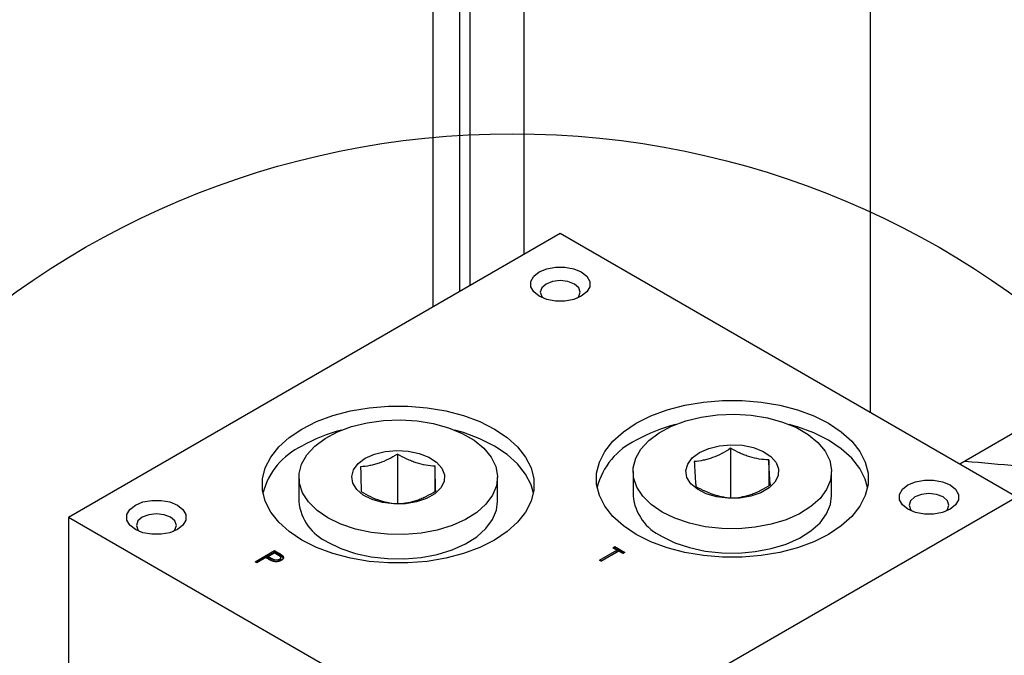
# Model space of a CAD drawing. Header units: inches. Extents: x 4 to 172, y 4 to 132.
# Tile 37 of 40: x 150.54 to 155.5, y 104.82 to 108.02. Entities that reach past the tile are written whole.
import ezdxf

# ---------------------------------------------------------------- set-up
doc = ezdxf.new("R2010")
doc.units = ezdxf.units.IN
doc.header["$LTSCALE"] = 16
doc.header["$MEASUREMENT"] = 0
doc.layers.add('TEXT', color=140, linetype='Continuous', lineweight=25)

msp = doc.modelspace()

# ---------------------------------------------------------------- linework, layer by layer
for p, q in [((152.755, 106.6478), (152.755, 113.5732)), ((152.807, 106.6778), (152.807, 113.4034)), ((153.079, 106.8349), (153.079, 113.2146)), ((154.8218, 106.0379), (154.8218, 112.5269)), ((152.6202, 106.57), (152.6202, 109.1594)), ((153.2601, 106.9394), (150.7852, 105.5107)), ((155.5582, 105.6128), (153.2601, 106.9394)), ((155.5907, 105.9627), (155.2714, 105.7783)), ((152.4407, 105.8291), (152.4407, 105.5813)), ((154.1178, 105.858), (154.1178, 105.6049)), ((154.3094, 105.7998), (154.3094, 105.6704)), ((152.6299, 105.6416), (152.6299, 105.7683)), ((153.6263, 105.7413), (153.6263, 105.6189)), ((154.6263, 105.6189), (154.6263, 105.7413)), ((151.9441, 105.7124), (151.9441, 105.5899)), ((152.9441, 105.5899), (152.9441, 105.7124)), ((155.5582, 105.6128), (153.0833, 104.184)), ((153.0833, 104.184), (150.7852, 105.5107)), ((150.7852, 105.5107), (150.7852, 104.5074)), ((151.724, 105.2872), (151.8214, 105.3434)), ((151.731, 105.2831), (151.8214, 105.3352)), ((151.7877, 105.3138), (151.8201, 105.3326)), ((151.8201, 105.3326), (151.838, 105.3223)), ((151.8214, 105.3434), (151.8405, 105.3324)), ((151.8214, 105.3434), (151.8214, 105.3352)), ((151.8405, 105.3242), (151.8214, 105.3352)), ((151.8405, 105.3324), (151.8405, 105.3242)), ((153.4579, 105.295), (153.5454, 105.3454)), ((153.465, 105.2909), (153.5454, 105.3373)), ((153.5541, 105.3404), (153.4667, 105.2899)), ((153.5241, 105.3577), (153.5341, 105.3635)), ((153.5454, 105.3454), (153.5241, 105.3577)), ((153.5312, 105.3536), (153.5341, 105.3553)), ((153.5341, 105.3635), (153.5854, 105.3339)), ((153.5341, 105.3635), (153.5341, 105.3553)), ((153.5341, 105.3553), (153.5783, 105.3298)), ((153.5454, 105.3454), (153.5454, 105.3373)), ((153.5754, 105.3281), (153.5541, 105.3404)), ((153.5854, 105.3339), (153.5754, 105.3281)), ((151.7327, 105.2821), (151.724, 105.2872)), ((151.7777, 105.3081), (151.7327, 105.2821)), ((151.7846, 105.304), (151.7777, 105.3081)), ((151.8045, 105.3039), (151.7877, 105.3138)), ((151.7877, 105.3057), (151.7877, 105.3138)), ((151.8045, 105.2957), (151.7877, 105.3057)), ((151.8045, 105.2957), (151.8045, 105.3039)), ((151.8464, 105.2906), (151.8404, 105.2883)), ((151.8464, 105.2906), (151.8464, 105.2987)), ((151.8528, 105.3007), (151.8528, 105.3089)), ((151.8612, 105.3187), (151.8612, 105.3106)), ((153.4667, 105.2899), (153.4579, 105.295))]:
    msp.add_line(p, q)
at = {"flags": 128}
for points in [[(153.154, 106.7455), (153.192, 106.7614), (153.2366, 106.7698), (153.2835, 106.7698), (153.3282, 106.7614), (153.3661, 106.7455), (153.3937, 106.7236), (153.4082, 106.6978), (153.4082, 106.6707), (153.3937, 106.645), (153.3661, 106.6231), (153.3282, 106.6071), (153.2835, 106.5988), (153.2366, 106.5988), (153.192, 106.6071), (153.154, 106.6231), (153.1264, 106.645), (153.1119, 106.6707), (153.1119, 106.6978), (153.1264, 106.7236), (153.154, 106.7455)], [(153.189, 106.6849), (153.1672, 106.6661), (153.1596, 106.6439), (153.1672, 106.6217), (153.175, 106.613)], [(153.3451, 106.613), (153.3529, 106.6217), (153.3606, 106.6439), (153.3529, 106.6661), (153.3311, 106.6849), (153.2985, 106.6975), (153.2601, 106.7019), (153.2216, 106.6975), (153.189, 106.6849)], [(151.9597, 105.9552), (152.0336, 105.9922), (152.1158, 106.0227), (152.2047, 106.0461), (152.2985, 106.062), (152.3952, 106.07), (152.4929, 106.07), (152.5897, 106.062), (152.6834, 106.0461), (152.7723, 106.0227), (152.8546, 105.9922), (152.9284, 105.9552), (152.9924, 105.9126), (153.0453, 105.8651), (153.0859, 105.8138), (153.1134, 105.7597), (153.1273, 105.7038), (153.1273, 105.6474), (153.1134, 105.5916), (153.0859, 105.5374), (153.0453, 105.4861), (152.9924, 105.4386), (152.9284, 105.396), (152.8546, 105.359), (152.7723, 105.3285), (152.6834, 105.3051), (152.5897, 105.2892), (152.4929, 105.2812), (152.3952, 105.2812), (152.2985, 105.2892), (152.2047, 105.3051), (152.1158, 105.3285), (152.0336, 105.359), (151.9597, 105.396), (151.8957, 105.4386), (151.8429, 105.4861), (151.8023, 105.5374), (151.7747, 105.5916), (151.7608, 105.6474), (151.7608, 105.7038), (151.7747, 105.7597), (151.8023, 105.8138), (151.8429, 105.8651), (151.8957, 105.9126), (151.9597, 105.9552)], [(153.6419, 105.9842), (153.7158, 106.0212), (153.798, 106.0517), (153.8869, 106.0751), (153.9807, 106.091), (154.0774, 106.099), (154.1751, 106.099), (154.2719, 106.091), (154.3657, 106.0751), (154.4546, 106.0517), (154.5368, 106.0212), (154.6106, 105.9842), (154.6746, 105.9416), (154.7275, 105.8941), (154.7681, 105.8428), (154.7956, 105.7887), (154.8095, 105.7328), (154.8095, 105.6764), (154.7956, 105.6205), (154.7681, 105.5664), (154.7275, 105.5151), (154.6746, 105.4676), (154.6106, 105.425), (154.5368, 105.388), (154.4546, 105.3575), (154.3657, 105.3341), (154.2719, 105.3182), (154.1751, 105.3102), (154.0774, 105.3102), (153.9807, 105.3182), (153.8869, 105.3341), (153.798, 105.3575), (153.7158, 105.388), (153.6419, 105.425), (153.5779, 105.4676), (153.5251, 105.5151), (153.4845, 105.5664), (153.4569, 105.6205), (153.443, 105.6764), (153.443, 105.7328), (153.4569, 105.7887), (153.4845, 105.8428), (153.5251, 105.8941), (153.5779, 105.9416), (153.6419, 105.9842)], [(153.7727, 105.5372), (153.7181, 105.5747), (153.6751, 105.6169), (153.6452, 105.6627), (153.6291, 105.7108), (153.6273, 105.7597), (153.6398, 105.8081), (153.6664, 105.8546), (153.7062, 105.8979), (153.758, 105.9366), (153.8205, 105.9697), (153.8917, 105.9963), (153.9697, 106.0155), (154.0522, 106.0268), (154.1369, 106.0299), (154.2212, 106.0247), (154.3028, 106.0114), (154.3793, 105.9903), (154.4486, 105.962), (154.5085, 105.9274), (154.5575, 105.8874), (154.5941, 105.8433), (154.6172, 105.7962), (154.6262, 105.7475), (154.6208, 105.6986), (154.6011, 105.651), (154.5679, 105.606), (154.5219, 105.5648), (154.4645, 105.5288), (154.3974, 105.4988), (154.3225, 105.4759), (154.242, 105.4605), (154.1581, 105.4533), (154.0733, 105.4543), (153.99, 105.4636), (153.9107, 105.4809), (153.8376, 105.5057), (153.7727, 105.5372)], [(152.0905, 105.5083), (152.0358, 105.5457), (151.9929, 105.5879), (151.963, 105.6337), (151.9469, 105.6818), (151.9451, 105.7307), (151.9576, 105.7791), (151.9842, 105.8256), (152.024, 105.8689), (152.0758, 105.9076), (152.1383, 105.9407), (152.2095, 105.9673), (152.2875, 105.9865), (152.37, 105.9978), (152.4547, 106.0009), (152.539, 105.9958), (152.6206, 105.9824), (152.6971, 105.9613), (152.7664, 105.933), (152.8263, 105.8984), (152.8753, 105.8584), (152.9119, 105.8143), (152.935, 105.7672), (152.944, 105.7185), (152.9386, 105.6696), (152.9189, 105.622), (152.8856, 105.577), (152.8397, 105.5358), (152.7823, 105.4998), (152.7152, 105.4698), (152.6403, 105.4469), (152.5598, 105.4315), (152.4759, 105.4243), (152.3911, 105.4253), (152.3078, 105.4346), (152.2285, 105.4519), (152.1553, 105.4767), (152.0905, 105.5083)], [(154.8072, 105.6617), (154.7956, 105.7029), (154.7681, 105.7571), (154.7275, 105.8084), (154.6746, 105.8558), (154.6106, 105.8985), (154.5368, 105.9354), (154.4546, 105.9659), (154.4117, 105.9783)], [(153.125, 105.6327), (153.1134, 105.6739), (153.0859, 105.7281), (153.0453, 105.7794), (152.9924, 105.8269), (152.9284, 105.8695), (152.8546, 105.9064), (152.7723, 105.9369), (152.7295, 105.9494)], [(153.9608, 105.8369), (154.0072, 105.8576), (154.061, 105.8711), (154.1189, 105.8764), (154.1773, 105.8732), (154.2325, 105.8617), (154.281, 105.8427), (154.3198, 105.8173), (154.3464, 105.7871), (154.3592, 105.7541), (154.3574, 105.7202), (154.341, 105.6877), (154.3112, 105.6585), (154.2697, 105.6346), (154.2192, 105.6174), (154.1629, 105.6079), (154.1042, 105.6069), (154.047, 105.6142), (153.9947, 105.6296), (153.9507, 105.652), (153.9178, 105.68), (153.8979, 105.7119), (153.8924, 105.7456), (153.9016, 105.779), (153.9249, 105.8101), (153.9608, 105.8369)], [(152.2786, 105.8079), (152.3249, 105.8286), (152.3788, 105.8421), (152.4367, 105.8474), (152.4951, 105.8442), (152.5503, 105.8327), (152.5988, 105.8137), (152.6376, 105.7883), (152.6642, 105.7581), (152.677, 105.7251), (152.6752, 105.6912), (152.6588, 105.6587), (152.629, 105.6296), (152.5875, 105.6056), (152.537, 105.5884), (152.4807, 105.5789), (152.422, 105.5779), (152.3648, 105.5853), (152.3125, 105.6006), (152.2685, 105.623), (152.2356, 105.651), (152.2157, 105.6829), (152.2102, 105.7166), (152.2194, 105.75), (152.2426, 105.7811), (152.2786, 105.8079)], [(155.0102, 105.674), (155.0481, 105.6899), (155.0928, 105.6983), (155.1397, 105.6983), (155.1843, 105.6899), (155.2223, 105.674), (155.2499, 105.6521), (155.2644, 105.6263), (155.2644, 105.5992), (155.2499, 105.5734), (155.2223, 105.5515), (155.1843, 105.5356), (155.1397, 105.5272), (155.0928, 105.5272), (155.0481, 105.5356), (155.0102, 105.5515), (154.9826, 105.5734), (154.9681, 105.5992), (154.9681, 105.6263), (154.9826, 105.6521), (155.0102, 105.674)], [(155.2013, 105.5414), (155.2091, 105.5501), (155.2167, 105.5723), (155.2091, 105.5945), (155.1873, 105.6134), (155.1547, 105.6259), (155.1162, 105.6304), (155.0778, 105.6259), (155.0452, 105.6134)], [(151.1211, 105.5719), (151.159, 105.5879), (151.2037, 105.5962), (151.2506, 105.5962), (151.2952, 105.5879), (151.3332, 105.5719), (151.3608, 105.55), (151.3753, 105.5242), (151.3753, 105.4972), (151.3608, 105.4714), (151.3332, 105.4495), (151.2952, 105.4335), (151.2506, 105.4252), (151.2037, 105.4252), (151.159, 105.4335), (151.1211, 105.4495), (151.0935, 105.4714), (151.079, 105.4972), (151.079, 105.5242), (151.0935, 105.55), (151.1211, 105.5719)], [(152.0905, 105.3858), (152.1553, 105.3542), (152.2285, 105.3294), (152.3078, 105.3122), (152.3911, 105.3029), (152.4759, 105.3018), (152.5598, 105.3091), (152.6403, 105.3244), (152.7152, 105.3474), (152.7823, 105.3773), (152.8397, 105.4134), (152.8856, 105.4545), (152.9189, 105.4995), (152.9386, 105.5471), (152.9441, 105.5899)], [(153.7727, 105.4148), (153.8376, 105.3832), (153.9107, 105.3584), (153.99, 105.3411), (154.0733, 105.3318), (154.1581, 105.3308), (154.242, 105.338), (154.3225, 105.3534), (154.3974, 105.3763), (154.4645, 105.4063), (154.5219, 105.4423), (154.5679, 105.4835), (154.6011, 105.5285), (154.6208, 105.5761), (154.6263, 105.6189)], [(155.0452, 105.6134), (155.0234, 105.5945), (155.0157, 105.5723), (155.0234, 105.5501), (155.0312, 105.5414)], [(151.3122, 105.4394), (151.32, 105.4481), (151.3276, 105.4703), (151.32, 105.4925), (151.2982, 105.5113), (151.2656, 105.5239), (151.2271, 105.5283), (151.1887, 105.5239), (151.1561, 105.5113)], [(151.1561, 105.5113), (151.1343, 105.4925), (151.1266, 105.4703), (151.1343, 105.4481), (151.1421, 105.4394)]]:
    msp.add_lwpolyline(points, dxfattribs=at)
for centre, radius, start, end in [((154.0476, 105.1754), 0.8291, 104.4409, 119.2991), ((152.3654, 105.1464), 0.8291, 104.4409, 119.2991), ((153.7985, 105.5685), 0.3653, 115.3802, 165.2083), ((152.1163, 105.5395), 0.3653, 115.3802, 165.2083), ((156.0976, 113.6911), 7.9375, 264.22153, 268.04187), ((152.195, 105.6154), 0.2522, 185.7958, 245.5244), ((153.8772, 105.6443), 0.2522, 185.7958, 245.5244)]:
    msp.add_arc(centre, radius, start, end)
for points, knots in [([(152.4407, 105.8291), (152.4104, 105.8103), (152.3796, 105.7943), (152.3401, 105.7807), (152.3321, 105.7782), (152.3164, 105.7741), (152.3087, 105.7723), (152.2854, 105.7678), (152.2701, 105.766), (152.2549, 105.7649)], [0, 0, 0, 0, 0.5, 0.5, 0.625, 0.625, 0.75, 0.75, 1, 1, 1, 1]), ([(152.6299, 105.7683), (152.599, 105.7699), (152.5676, 105.7746), (152.5274, 105.7875), (152.5193, 105.7904), (152.5034, 105.7968), (152.4954, 105.8003), (152.4717, 105.8115), (152.4562, 105.8199), (152.4407, 105.8291)], [0, 0, 0, 0, 0.5, 0.5, 0.625, 0.625, 0.75, 0.75, 1, 1, 1, 1]), ([(154.1178, 105.858), (154.0879, 105.8388), (154.0576, 105.8224), (154.0186, 105.8082), (154.0108, 105.8057), (153.9953, 105.8013), (153.9877, 105.7994), (153.9647, 105.7946), (153.9496, 105.7926), (153.9347, 105.7913)], [0, 0, 0, 0, 0.5, 0.5, 0.625, 0.625, 0.75, 0.75, 1, 1, 1, 1]), ([(154.3094, 105.7998), (154.2781, 105.8009), (154.2464, 105.8053), (154.2056, 105.8176), (154.1975, 105.8204), (154.1813, 105.8266), (154.1732, 105.83), (154.1493, 105.8408), (154.1335, 105.8491), (154.1178, 105.858)], [0, 0, 0, 0, 0.5, 0.5, 0.625, 0.625, 0.75, 0.75, 1, 1, 1, 1]), ([(153.9347, 105.7913), (153.9361, 105.7626), (153.9375, 105.7366), (153.9393, 105.71), (153.9396, 105.705), (153.9403, 105.6957), (153.9407, 105.6914), (153.9418, 105.6793), (153.9425, 105.6725), (153.9431, 105.6664)], [0, 0, 0, 0, 0.5, 0.5, 0.625, 0.625, 0.75, 0.75, 1, 1, 1, 1]), ([(154.3179, 105.6749), (154.3165, 105.6869), (154.3151, 105.7023), (154.3133, 105.7288), (154.3129, 105.7345), (154.3122, 105.7463), (154.3118, 105.7525), (154.3108, 105.7717), (154.3101, 105.7854), (154.3094, 105.7998)], [0, 0, 0, 0, 0.5, 0.5, 0.625, 0.625, 0.75, 0.75, 1, 1, 1, 1]), ([(152.2549, 105.7649), (152.2555, 105.7362), (152.256, 105.7101), (152.2567, 105.6836), (152.2569, 105.6785), (152.2572, 105.6692), (152.2573, 105.6649), (152.2577, 105.6528), (152.258, 105.646), (152.2583, 105.6399)], [0, 0, 0, 0, 0.5, 0.5, 0.625, 0.625, 0.75, 0.75, 1, 1, 1, 1]), ([(152.6332, 105.6433), (152.6327, 105.6554), (152.6321, 105.6708), (152.6314, 105.6973), (152.6313, 105.703), (152.631, 105.7148), (152.6308, 105.7209), (152.6304, 105.7402), (152.6301, 105.7539), (152.6299, 105.7683)], [0, 0, 0, 0, 0.5, 0.5, 0.625, 0.625, 0.75, 0.75, 1, 1, 1, 1]), ([(154.1347, 105.6082), (154.1646, 105.6108), (154.195, 105.6165), (154.2339, 105.6306), (154.2417, 105.6338), (154.2572, 105.6407), (154.2649, 105.6444), (154.2878, 105.6563), (154.3029, 105.6653), (154.3179, 105.6749)], [0, 0, 0, 0, 0.5, 0.5, 0.625, 0.625, 0.75, 0.75, 1, 1, 1, 1]), ([(152.2583, 105.6399), (152.2892, 105.6217), (152.3205, 105.6063), (152.3607, 105.5933), (152.3688, 105.5911), (152.3848, 105.5872), (152.3927, 105.5855), (152.4164, 105.5815), (152.432, 105.5799), (152.4474, 105.5791)], [0, 0, 0, 0, 0.5, 0.5, 0.625, 0.625, 0.75, 0.75, 1, 1, 1, 1]), ([(152.4474, 105.5791), (152.4778, 105.5813), (152.5086, 105.5866), (152.548, 105.6002), (152.556, 105.6033), (152.5717, 105.6099), (152.5795, 105.6136), (152.6027, 105.6252), (152.618, 105.6339), (152.6332, 105.6433)], [0, 0, 0, 0, 0.5, 0.5, 0.625, 0.625, 0.75, 0.75, 1, 1, 1, 1]), ([(153.9431, 105.6664), (153.9744, 105.6486), (154.0062, 105.6336), (154.0469, 105.6212), (154.0551, 105.619), (154.0713, 105.6154), (154.0793, 105.6139), (154.1033, 105.6101), (154.1191, 105.6088), (154.1347, 105.6082)], [0, 0, 0, 0, 0.5, 0.5, 0.625, 0.625, 0.75, 0.75, 1, 1, 1, 1]), ([(151.8405, 105.3324), (151.8418, 105.3316), (151.8443, 105.3302), (151.8479, 105.328), (151.851, 105.3261), (151.8538, 105.3243), (151.8562, 105.3227), (151.8583, 105.3212), (151.8599, 105.3199), (151.8608, 105.3191), (151.8612, 105.3187)], [0, 0, 0, 0, 0.176956, 0.339055, 0.486318, 0.618781, 0.735619, 0.838742, 0.926457, 1, 1, 1, 1]), ([(151.8111, 105.2907), (151.8103, 105.2909), (151.8087, 105.2915), (151.8062, 105.2926), (151.8033, 105.294), (151.8002, 105.2955), (151.7968, 105.2973), (151.793, 105.2993), (151.7889, 105.3016), (151.7861, 105.3032), (151.7846, 105.304)], [0, 0, 0, 0, 0.075172, 0.164743, 0.268011, 0.385964, 0.517799, 0.663698, 0.824417, 1, 1, 1, 1]), ([(151.8464, 105.2987), (151.8456, 105.2983), (151.8439, 105.2974), (151.8411, 105.2964), (151.838, 105.2956), (151.8348, 105.2951), (151.8314, 105.2949), (151.828, 105.295), (151.8247, 105.2954), (151.8219, 105.296), (151.8197, 105.2967), (151.8179, 105.2973), (151.8159, 105.2981), (151.8139, 105.299), (151.8117, 105.3), (151.8094, 105.3012), (151.807, 105.3025), (151.8053, 105.3034), (151.8045, 105.3039)], [0, 0, 0, 0, 0.070447, 0.138361, 0.206546, 0.275354, 0.344645, 0.413635, 0.482952, 0.555218, 0.594638, 0.638343, 0.686239, 0.739449, 0.796958, 0.85998, 0.927469, 1, 1, 1, 1]), ([(151.8219, 105.288), (151.8191, 105.2889), (151.8127, 105.2909), (151.8075, 105.294), (151.8045, 105.2957)], [0, 0, 0, 0, 0.424714, 1, 1, 1, 1]), ([(151.8552, 105.2937), (151.8544, 105.2932), (151.8528, 105.2924), (151.8503, 105.2912), (151.8477, 105.2901), (151.845, 105.2893), (151.8423, 105.2886), (151.8396, 105.288), (151.8368, 105.2876), (151.8339, 105.2873), (151.831, 105.2872), (151.8281, 105.2873), (151.8252, 105.2875), (151.8224, 105.2878), (151.8195, 105.2883), (151.8167, 105.2889), (151.8138, 105.2897), (151.812, 105.2903), (151.8111, 105.2907)], [0, 0, 0, 0, 0.070119, 0.137192, 0.202016, 0.264631, 0.326117, 0.38601, 0.445812, 0.505298, 0.564633, 0.624283, 0.683902, 0.743953, 0.805388, 0.868388, 0.933084, 1, 1, 1, 1]), ([(151.838, 105.3223), (151.8388, 105.3218), (151.8404, 105.3209), (151.8426, 105.3196), (151.8445, 105.3183), (151.8463, 105.317), (151.8478, 105.3159), (151.8491, 105.3148), (151.8501, 105.3138), (151.8512, 105.3126), (151.8522, 105.3111), (151.8528, 105.3092), (151.853, 105.3073), (151.8526, 105.3054), (151.8517, 105.3035), (151.8504, 105.3018), (151.8487, 105.3001), (151.8472, 105.2992), (151.8464, 105.2987)], [0, 0, 0, 0, 0.073322, 0.141445, 0.203841, 0.261743, 0.314001, 0.361834, 0.404456, 0.442365, 0.512391, 0.581628, 0.650404, 0.721198, 0.79186, 0.8608, 0.929976, 1, 1, 1, 1]), ([(151.8612, 105.3106), (151.8608, 105.3109), (151.8599, 105.3118), (151.8583, 105.313), (151.8562, 105.3145), (151.8538, 105.3161), (151.851, 105.3179), (151.8479, 105.3199), (151.8443, 105.322), (151.8418, 105.3235), (151.8405, 105.3242)], [0, 0, 0, 0, 0.073543, 0.161258, 0.264381, 0.381219, 0.513682, 0.660945, 0.823044, 1, 1, 1, 1]), ([(151.8527, 105.3007), (151.8527, 105.2995), (151.8529, 105.2969), (151.8505, 105.2933), (151.8477, 105.2914), (151.8464, 105.2906)], [0, 0, 0, 0, 0.326001, 0.701385, 1, 1, 1, 1]), ([(151.8612, 105.3187), (151.8617, 105.3182), (151.8627, 105.3172), (151.8639, 105.3157), (151.8648, 105.3142), (151.8656, 105.3126), (151.8661, 105.311), (151.8664, 105.3094), (151.8664, 105.3077), (151.8662, 105.306), (151.8658, 105.3044), (151.8651, 105.3027), (151.8641, 105.3011), (151.8629, 105.2996), (151.8613, 105.2981), (151.8596, 105.2966), (151.8575, 105.2951), (151.856, 105.2942), (151.8552, 105.2937)], [0, 0, 0, 0, 0.062458, 0.123445, 0.183344, 0.243064, 0.302016, 0.361208, 0.421738, 0.482805, 0.544402, 0.606008, 0.66746, 0.730084, 0.794626, 0.860397, 0.928934, 1, 1, 1, 1]), ([(151.8654, 105.3038), (151.8654, 105.3043), (151.865, 105.3067), (151.8629, 105.3089), (151.8612, 105.3106)], [0, 0, 0, 0, 0.216484, 1, 1, 1, 1])]:
    msp.add_open_spline(points, degree=3, knots=knots)
at = {"layer": 'TEXT'}
msp.add_circle((153.0187, 103.126), 4.3153, dxfattribs=at)

doc.saveas('drawing.dxf')
